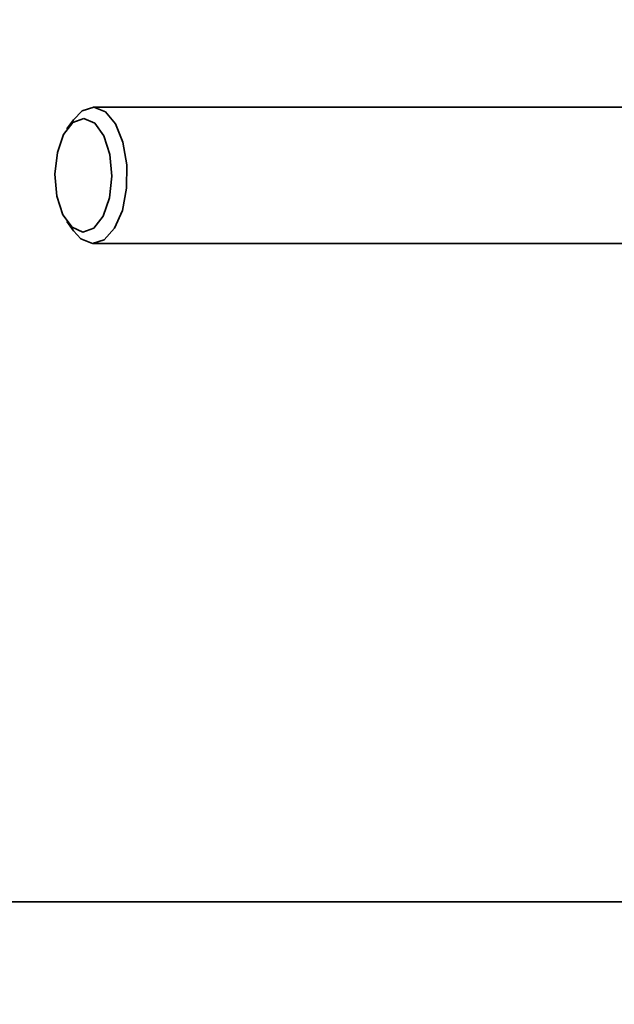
# Model space of a CAD drawing. Header units: millimetres. Extents: x 0 to 864, y 0 to 559.
# Tile 67 of 83: x 651.39 to 657.94, y 205.9 to 216.74. Entities that reach past the tile are written whole.
import ezdxf

# ---------------------------------------------------------------- set-up
doc = ezdxf.new("R2010")
doc.units = ezdxf.units.MM
doc.header["$PDSIZE"] = -1
doc.styles.add('SLDTEXTSTYLE4', font='GOTHIC.TTF', dxfattribs={"width": 0.605})
doc.dimstyles.new('SLDDIMSTYLE3', dxfattribs={"dimtxt": 6.35, "dimasz": 4.572, "dimexe": 0, "dimexo": 0.0625, "dimgap": 1.5875, "dimtad": 0, "dimtih": 1, "dimtoh": 1, "dimlfac": 4, "dimrnd": 1e-09, "dimzin": 4, "dimdsep": 46, "dimtxsty": 'SLDTEXTSTYLE4', "dimsah": 1, "dimcen": 0.09, "dimadec": 0, "dimazin": 1, "dimtfac": 1, "dimtofl": 0, "dimtmove": 0, "dimatfit": 3, "dimfxl": 1, "dimfrac": 2, "dimtolj": 1, "dimtzin": 12, "dimarcsym": 0})

# ---------------------------------------------------------------- blocks, each defined once
blk = doc.blocks.new('_D_3')
at = {"color": 0, "linetype": 'Continuous', "lineweight": -2}
for p, q in [((646.775, 227.277), (618.156, 227.277)), ((618.156, 222.705), (618.156, 212.975)), ((618.156, 191.599), (618.156, 201.329)), ((676.025, 187.027), (618.156, 187.027))]:
    blk.add_line(p, q, dxfattribs=at)
at = {"color": 0}
for points in [[(618.918, 222.705), (617.394, 222.705), (618.156, 227.277)], [(617.394, 191.599), (618.918, 191.599), (618.156, 187.027)]]:
    blk.add_solid(points, dxfattribs=at)
at = {"layer": 'Defpoints', "color": 0}
for p in [(646.838, 227.277), (618.156, 187.027), (676.088, 187.027)]:
    blk.add_point(p, dxfattribs=at)
at = {"color": 0, "lineweight": 18, "insert": (618.156, 211.387), "char_height": 6.35, "attachment_point": 2, "style": 'SLDTEXTSTYLE4'}
blk.add_mtext('\\A1;(161.00)', dxfattribs=at)

msp = doc.modelspace()

# ---------------------------------------------------------------- linework, layer by layer
at = {"color": 7, "linetype": 'Continuous', "lineweight": 35}
for p, q in [((658.5903, 215.7766), (652.2033, 215.7766)), ((651.9868, 215.639), (651.9147, 215.5369)), ((651.9147, 214.5163), (651.9868, 214.4142)), ((652.2033, 214.2766), (658.5903, 214.2766)), ((675.5879, 207.0266), (643.4564, 207.0266))]:
    msp.add_line(p, q, dxfattribs=at)
at = {"color": 7, "linetype": 'Continuous', "lineweight": 35, "flags": 128}
for points in [[(652.2101, 215.7765), (652.3379, 215.7266), (652.4495, 215.5923), (652.5314, 215.3898), (652.5738, 215.1435), (652.5714, 214.8831), (652.5247, 214.6399), (652.4392, 214.4435), (652.3252, 214.3173), (652.1966, 214.2767), (652.0687, 214.3266), (651.9868, 214.4142)], [(651.9868, 215.639), (652.0815, 215.7359), (652.2101, 215.7765)], [(652.1007, 215.6515), (651.9807, 215.6082), (651.8781, 215.4764), (651.8086, 215.2762), (651.7826, 215.0379), (651.8043, 214.7979), (651.8702, 214.5927), (651.9703, 214.4536), (652.0894, 214.4017), (652.2094, 214.445), (652.312, 214.5768), (652.3816, 214.777), (652.4075, 215.0153), (652.3859, 215.2553), (652.32, 215.4605), (652.2199, 215.5996), (652.1007, 215.6515)]]:
    msp.add_lwpolyline(points, dxfattribs=at)

# ---------------------------------------------------------------- dimensions: what is measured, and where the dimension line sits
at = {"color": 7, "linetype": 'Continuous', "lineweight": 18}
dim = msp.add_linear_dim(base=(618.1564, 187.0266), p1=(646.8379, 227.2766), p2=(676.0879, 187.0266), angle=90, text='(<>)', dimstyle='SLDDIMSTYLE3', dxfattribs=at)
dim.commit()
dim.dimension.update_dxf_attribs({"geometry": '_D_3', "text_midpoint": (618.1564, 207.1516), "dimtype": 160})

doc.saveas('drawing.dxf')
